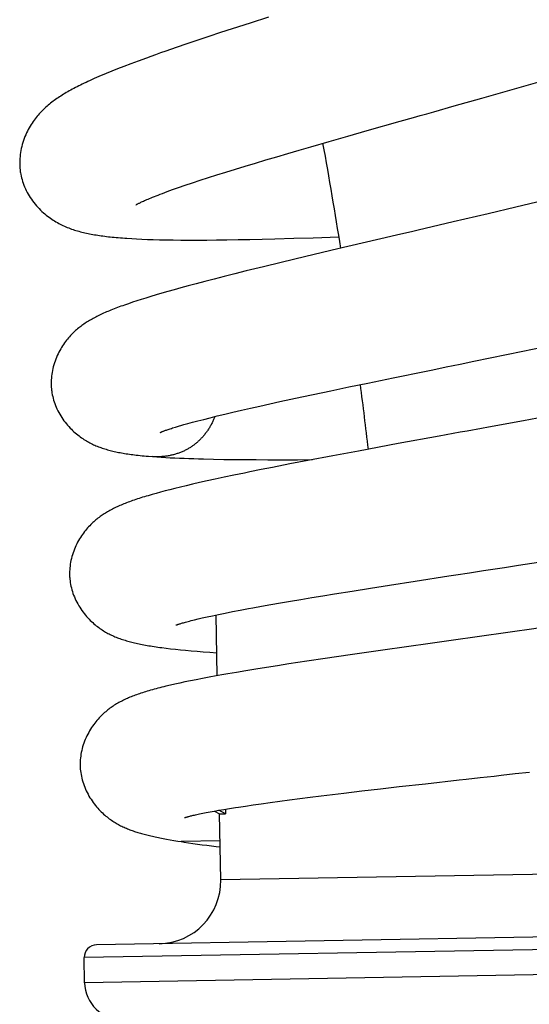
# Model space of a CAD drawing. Header units: millimetres. Extents: x 198 to 322, y 60 to 268.
# Tile 104 of 110: x 316.13 to 318.16, y 246.05 to 249.98. Entities that reach past the tile are written whole.
import ezdxf

# ---------------------------------------------------------------- set-up
doc = ezdxf.new("R2010")
doc.units = ezdxf.units.MM
doc.header["$LTSCALE"] = 30.734
doc.layers.get('0').update_dxf_attribs({"linetype": 'CONTINUOUS'})

msp = doc.modelspace()

# ---------------------------------------------------------------- linework, layer by layer
at = {"color": 7, "linetype": 'Continuous'}
for p, q in [((317.1235, 249.9873), (317.05, 249.9637)), ((316.9783, 249.9405), (316.9317, 249.9252)), ((317.05, 249.9637), (316.9783, 249.9405)), ((316.886, 249.9101), (316.8413, 249.8952)), ((316.9317, 249.9252), (316.886, 249.9101)), ((316.7551, 249.8658), (316.7133, 249.8513)), ((316.7977, 249.8804), (316.7551, 249.8658)), ((316.8413, 249.8952), (316.7977, 249.8804)), ((316.5214, 249.7805), (316.4981, 249.7712)), ((316.5467, 249.7904), (316.5214, 249.7805)), ((316.5739, 249.8008), (316.5467, 249.7904)), ((316.6037, 249.8119), (316.5739, 249.8008)), ((316.4981, 249.7712), (316.4764, 249.7623)), ((318.1414, 249.712), (318.2528, 249.7441)), ((317.8638, 249.633), (317.9741, 249.6643)), ((317.5164, 249.5345), (317.6477, 249.5718)), ((317.3649, 249.4912), (317.4396, 249.5126)), ((317.4396, 249.5126), (317.5164, 249.5345)), ((317.2461, 249.4569), (317.2927, 249.4704)), ((317.2927, 249.4704), (317.3649, 249.4912)), ((317.1132, 249.4177), (317.1564, 249.4306)), ((317.1564, 249.4306), (317.2007, 249.4436)), ((317.2007, 249.4436), (317.2461, 249.4569)), ((316.9913, 249.3809), (317.0305, 249.3929)), ((317.0305, 249.3929), (317.0712, 249.4052)), ((317.0712, 249.4052), (317.1132, 249.4177)), ((316.8512, 249.3365), (316.8837, 249.3471)), ((316.8837, 249.3471), (316.9178, 249.358)), ((316.9178, 249.358), (316.9537, 249.3692)), ((316.9537, 249.3692), (316.9913, 249.3809)), ((316.7651, 249.3075), (316.7916, 249.3166)), ((316.7916, 249.3166), (316.8204, 249.3264)), ((316.8204, 249.3264), (316.8512, 249.3365)), ((316.7004, 249.2842), (316.7196, 249.2913)), ((316.7196, 249.2913), (316.7411, 249.2991)), ((316.7411, 249.2991), (316.7651, 249.3075)), ((318.1933, 249.2488), (318.11, 249.229)), ((318.11, 249.229), (317.9986, 249.2028)), ((316.5779, 249.1038), (316.5976, 249.1028)), ((316.5976, 249.1028), (316.6184, 249.1018)), ((316.6184, 249.1018), (316.6404, 249.1009)), ((316.6404, 249.1009), (316.6638, 249.1001)), ((316.6638, 249.1001), (316.6887, 249.0995)), ((316.6887, 249.0995), (316.7152, 249.0989)), ((316.7152, 249.0989), (316.7435, 249.0985)), ((316.7435, 249.0985), (316.7737, 249.0982)), ((316.7737, 249.0982), (316.8059, 249.0981)), ((316.8059, 249.0981), (316.8402, 249.0981)), ((316.8402, 249.0981), (316.8769, 249.0982)), ((316.8769, 249.0982), (316.916, 249.0986)), ((316.916, 249.0986), (316.9577, 249.0991)), ((316.9577, 249.0991), (317.0024, 249.0998)), ((317.0024, 249.0998), (317.0494, 249.1007)), ((317.0494, 249.1007), (317.0982, 249.1018)), ((317.0982, 249.1018), (317.1482, 249.103)), ((317.1482, 249.103), (317.224, 249.1051)), ((317.224, 249.1051), (317.3015, 249.1075)), ((317.3015, 249.1075), (317.4043, 249.1109)), ((317.3991, 249.0626), (317.2718, 249.0324)), ((317.174, 249.0089), (317.1033, 248.9917)), ((317.2718, 249.0324), (317.174, 249.0089)), ((316.9896, 248.9636), (316.9467, 248.9527)), ((317.0344, 248.9747), (316.9896, 248.9636)), ((317.1033, 248.9917), (317.0344, 248.9747)), ((316.8034, 248.9153), (316.7741, 248.9073)), ((316.835, 248.9238), (316.8034, 248.9153)), ((316.8694, 248.9328), (316.835, 248.9238)), ((316.9065, 248.9425), (316.8694, 248.9328)), ((316.9467, 248.9527), (316.9065, 248.9425)), ((316.6754, 248.8793), (316.6543, 248.873)), ((316.6977, 248.8858), (316.6754, 248.8793)), ((316.7215, 248.8926), (316.6977, 248.8858)), ((316.7469, 248.8998), (316.7215, 248.8926)), ((316.7741, 248.9073), (316.7469, 248.8998)), ((316.5807, 248.8498), (316.5647, 248.8443)), ((316.5977, 248.8553), (316.5807, 248.8498)), ((316.6156, 248.861), (316.5977, 248.8553)), ((316.6344, 248.8669), (316.6156, 248.861)), ((316.6543, 248.873), (316.6344, 248.8669)), ((318.1376, 248.6546), (318.3064, 248.6895)), ((317.9421, 248.6146), (318.1376, 248.6546)), ((317.7783, 248.5811), (317.8323, 248.5922)), ((317.444, 248.5124), (317.5187, 248.5279)), ((317.5187, 248.5279), (317.6206, 248.5489)), ((317.301, 248.4823), (317.3713, 248.4972)), ((317.3713, 248.4972), (317.444, 248.5124)), ((317.0889, 248.4362), (317.1281, 248.4449)), ((317.1281, 248.4449), (317.1691, 248.4539)), ((317.1691, 248.4539), (317.2117, 248.4632)), ((317.2117, 248.4632), (317.2557, 248.4726)), ((317.2557, 248.4726), (317.301, 248.4823)), ((316.9487, 248.4038), (316.9811, 248.4115)), ((316.9811, 248.4115), (317.0154, 248.4195)), ((317.0154, 248.4195), (317.0513, 248.4277)), ((317.0513, 248.4277), (317.0889, 248.4362)), ((316.7858, 248.3619), (316.8023, 248.3665)), ((316.8023, 248.3665), (316.8209, 248.3716)), ((316.8209, 248.3716), (316.8417, 248.3771)), ((316.8417, 248.3771), (316.8648, 248.3831)), ((316.8648, 248.3831), (316.8903, 248.3895)), ((316.8903, 248.3895), (316.9183, 248.3965)), ((316.9183, 248.3965), (316.9487, 248.4038)), ((318.2522, 248.3982), (318.1403, 248.3776)), ((316.7411, 248.3486), (316.752, 248.3519)), ((316.752, 248.3519), (316.7643, 248.3556)), ((317.8041, 248.3162), (317.6398, 248.2861)), ((317.4815, 248.2568), (317.3794, 248.2377)), ((317.6398, 248.2861), (317.4815, 248.2568)), ((316.9039, 248.2243), (316.9448, 248.2236)), ((316.9448, 248.2236), (316.9869, 248.223)), ((316.9869, 248.223), (317.0301, 248.2226)), ((317.0301, 248.2226), (317.0745, 248.2223)), ((317.0745, 248.2223), (317.12, 248.2221)), ((317.12, 248.2221), (317.1667, 248.2221)), ((317.1667, 248.2221), (317.239, 248.2222)), ((317.2801, 248.2189), (317.2082, 248.205)), ((317.239, 248.2222), (317.2988, 248.2224)), ((317.3794, 248.2377), (317.2801, 248.2189)), ((317.0937, 248.1824), (317.0494, 248.1735)), ((317.1388, 248.1914), (317.0937, 248.1824)), ((317.2082, 248.205), (317.1388, 248.1914)), ((316.8484, 248.1306), (316.8209, 248.1244)), ((316.8784, 248.1374), (316.8484, 248.1306)), ((316.9111, 248.1445), (316.8784, 248.1374)), ((316.9468, 248.1522), (316.9111, 248.1445)), ((316.9857, 248.1604), (316.9468, 248.1522)), ((316.6925, 248.0926), (316.6752, 248.0879)), ((316.7107, 248.0974), (316.6925, 248.0926)), ((316.73, 248.1024), (316.7107, 248.0974)), ((316.7504, 248.1075), (316.73, 248.1024)), ((316.7721, 248.1128), (316.7504, 248.1075)), ((316.7955, 248.1184), (316.7721, 248.1128)), ((316.8209, 248.1244), (316.7955, 248.1184)), ((316.6752, 248.0879), (316.6588, 248.0833)), ((318.1198, 247.8013), (318.374, 247.8407)), ((318.0638, 247.7927), (318.1198, 247.8013)), ((317.6051, 247.7219), (317.7085, 247.738)), ((317.8696, 247.7629), (317.9246, 247.7713)), ((317.3861, 247.687), (317.4569, 247.6984)), ((317.4569, 247.6984), (317.5299, 247.71)), ((317.5299, 247.71), (317.6051, 247.7219)), ((317.2109, 247.6579), (317.2526, 247.665)), ((317.2526, 247.665), (317.2958, 247.6722)), ((317.2958, 247.6722), (317.3403, 247.6795)), ((317.3403, 247.6795), (317.3861, 247.687)), ((316.9794, 247.6161), (317.0106, 247.6221)), ((317.0603, 247.6313), (317.0954, 247.6377)), ((317.0954, 247.6377), (317.1323, 247.6443)), ((317.1323, 247.6443), (317.1708, 247.651)), ((317.1708, 247.651), (317.2109, 247.6579)), ((316.8146, 247.5803), (316.8278, 247.5835)), ((316.8278, 247.5835), (316.8427, 247.5871)), ((316.8427, 247.5871), (316.8594, 247.591)), ((316.8594, 247.591), (316.8782, 247.5952)), ((316.8782, 247.5952), (316.8995, 247.5998)), ((316.8995, 247.5998), (316.9234, 247.6048)), ((316.9187, 247.3605), (316.9145, 247.603)), ((316.9234, 247.6048), (316.9501, 247.6103)), ((316.9501, 247.6103), (316.9794, 247.6161)), ((318.1627, 247.545), (318.106, 247.5371)), ((318.2761, 247.561), (318.1627, 247.545)), ((317.8797, 247.5054), (317.8237, 247.4975)), ((318.0493, 247.5291), (317.9926, 247.5212)), ((318.106, 247.5371), (318.0493, 247.5291)), ((316.7154, 247.4704), (316.7332, 247.4684)), ((316.7332, 247.4684), (316.752, 247.4663)), ((316.752, 247.4663), (316.7718, 247.4643)), ((316.7718, 247.4643), (316.7927, 247.4622)), ((316.7927, 247.4622), (316.8148, 247.4603)), ((317.579, 247.463), (317.4492, 247.4443)), ((317.7681, 247.4897), (317.579, 247.463)), ((317.8237, 247.4975), (317.7681, 247.4897)), ((316.8148, 247.4603), (316.8383, 247.4583)), ((316.8383, 247.4583), (316.8632, 247.4563)), ((316.8632, 247.4563), (316.8896, 247.4543)), ((316.8896, 247.4543), (316.9171, 247.4524)), ((317.3487, 247.4295), (317.2756, 247.4186)), ((317.4492, 247.4443), (317.3487, 247.4295)), ((317.0728, 247.3869), (317.0331, 247.3803)), ((317.1147, 247.3936), (317.0728, 247.3869)), ((317.1587, 247.4006), (317.1147, 247.3936)), ((317.2045, 247.4077), (317.1587, 247.4006)), ((317.2756, 247.4186), (317.2045, 247.4077)), ((316.835, 247.3448), (316.8119, 247.3402)), ((316.8597, 247.3496), (316.835, 247.3448)), ((316.8861, 247.3545), (316.8597, 247.3496)), ((316.9145, 247.3598), (316.8861, 247.3545)), ((316.996, 247.3741), (316.9615, 247.3681)), ((317.0331, 247.3803), (316.996, 247.3741)), ((316.732, 247.3229), (316.7146, 247.3188)), ((316.7504, 247.3271), (316.732, 247.3229)), ((316.7698, 247.3314), (316.7504, 247.3271)), ((316.7902, 247.3357), (316.7698, 247.3314)), ((316.8119, 247.3402), (316.7902, 247.3357)), ((317.9112, 246.9483), (317.9667, 246.9545)), ((318.1071, 246.9701), (318.1635, 246.9764)), ((317.5692, 246.9096), (317.6448, 246.9183)), ((317.6448, 246.9183), (317.7488, 246.9301)), ((317.2476, 246.8707), (317.2896, 246.876)), ((317.2896, 246.876), (317.3331, 246.8814)), ((317.3331, 246.8814), (317.3781, 246.8869)), ((317.3781, 246.8869), (317.4243, 246.8925)), ((317.4243, 246.8925), (317.4957, 246.901)), ((317.4957, 246.901), (317.5692, 246.9096)), ((317.0043, 246.8369), (317.0317, 246.841)), ((317.0317, 246.841), (317.0618, 246.8455)), ((317.0618, 246.8455), (317.0946, 246.8502)), ((317.0946, 246.8502), (317.1302, 246.8551)), ((317.1302, 246.8551), (317.1679, 246.8602)), ((317.1679, 246.8602), (317.2071, 246.8654)), ((317.2071, 246.8654), (317.2476, 246.8707)), ((316.7887, 246.7947), (316.7887, 246.7946)), ((316.8376, 246.8072), (316.8486, 246.8096)), ((316.8486, 246.8096), (316.861, 246.8121)), ((316.861, 246.8121), (316.8748, 246.8148)), ((316.8748, 246.8148), (316.8901, 246.8177)), ((316.8901, 246.8177), (316.9069, 246.8208)), ((316.9069, 246.8208), (316.9253, 246.824)), ((316.9075, 246.8209), (316.9283, 246.8094)), ((316.9253, 246.824), (316.9455, 246.8275)), ((316.9517, 246.8098), (316.9255, 246.824)), ((316.9283, 246.8094), (316.9517, 246.8098)), ((316.9329, 246.546), (316.9283, 246.8094)), ((316.9455, 246.8275), (316.9675, 246.8311)), ((316.9513, 246.8284), (316.9517, 246.8098)), ((316.731, 246.7063), (316.7458, 246.7038)), ((316.7458, 246.7038), (316.7612, 246.7014)), ((316.7612, 246.7014), (316.775, 246.6992)), ((316.9302, 246.702), (316.7751, 246.6993)), ((320.1368, 246.3519), (316.4373, 246.2873)), ((316.39, 246.1365), (316.3882, 246.2365))]:
    msp.add_line(p, q, dxfattribs=at)
at = {"color": 9, "linetype": 'Continuous'}
for p, q in [((319.5162, 246.5911), (316.9329, 246.546)), ((320.1876, 246.3028), (316.3882, 246.2365)), ((320.1894, 246.2028), (316.39, 246.1365))]:
    msp.add_line(p, q, dxfattribs=at)
at = {"color": 7, "linetype": 'Continuous'}
for points in [[(316.7133, 249.8513), (316.693, 249.8442), (316.6733, 249.8372), (316.6544, 249.8304), (316.6366, 249.824), (316.6037, 249.8119)], [(316.4764, 249.7623), (316.4661, 249.758), (316.4562, 249.7539), (316.4467, 249.7498), (316.4375, 249.7458), (316.4286, 249.7419), (316.42, 249.738), (316.4116, 249.7343), (316.4036, 249.7306), (316.3957, 249.7269), (316.3881, 249.7233), (316.3808, 249.7198), (316.3736, 249.7163), (316.3667, 249.7129), (316.3599, 249.7094), (316.3534, 249.7061), (316.3469, 249.7027), (316.3407, 249.6994), (316.3346, 249.696), (316.3286, 249.6927), (316.3227, 249.6894), (316.317, 249.6861), (316.3114, 249.6828), (316.3058, 249.6794), (316.3004, 249.676), (316.295, 249.6726), (316.2897, 249.6692), (316.2845, 249.6658), (316.2793, 249.6622), (316.2743, 249.6587), (316.2692, 249.6551), (316.2643, 249.6514), (316.2594, 249.6477), (316.2546, 249.6439), (316.2498, 249.6401), (316.2451, 249.6362), (316.2404, 249.6321), (316.2357, 249.628), (316.2311, 249.6237), (316.2266, 249.6194), (316.2221, 249.615), (316.2177, 249.6105), (316.2134, 249.6059), (316.2092, 249.6013), (316.2051, 249.5965), (316.201, 249.5916), (316.1969, 249.5866), (316.1929, 249.5814), (316.1889, 249.576), (316.1849, 249.5704), (316.181, 249.5646), (316.1771, 249.5585), (316.1732, 249.5522), (316.1694, 249.5457), (316.1657, 249.539), (316.1622, 249.5321), (316.1588, 249.5251), (316.1555, 249.5179), (316.1524, 249.5105), (316.1494, 249.503), (316.1467, 249.4954), (316.1441, 249.4876), (316.1418, 249.4798), (316.1397, 249.4718), (316.1378, 249.4638), (316.1361, 249.4558), (316.1347, 249.4478), (316.1335, 249.4397), (316.1326, 249.4317), (316.1319, 249.4238), (316.1315, 249.4159), (316.1313, 249.4081), (316.1313, 249.4004), (316.1316, 249.3927), (316.1321, 249.3852), (316.1329, 249.3778), (316.1338, 249.3705), (316.1346, 249.3657)], [(317.9741, 249.6643), (318.0018, 249.6722), (318.1414, 249.712)], [(317.6477, 249.5718), (317.7011, 249.5869), (317.728, 249.5945), (317.755, 249.6021), (317.7821, 249.6098), (317.8638, 249.633)], [(316.1346, 249.3657), (316.1355, 249.3607), (316.1369, 249.3535), (316.1387, 249.3463), (316.1406, 249.3391), (316.1428, 249.3319), (316.1453, 249.3246), (316.1479, 249.3173), (316.1509, 249.3101), (316.1541, 249.3028), (316.1576, 249.2956), (316.1612, 249.2884), (316.1652, 249.2813), (316.1693, 249.2743), (316.1737, 249.2674), (316.1782, 249.2606), (316.183, 249.254), (316.1879, 249.2475), (316.193, 249.2411), (316.1982, 249.235), (316.2035, 249.229), (316.209, 249.2233), (316.2145, 249.2177), (316.2201, 249.2124), (316.2257, 249.2072), (316.2314, 249.2023), (316.2371, 249.1976), (316.2427, 249.1931), (316.2484, 249.1889), (316.254, 249.1849), (316.2595, 249.1811), (316.265, 249.1775), (316.2704, 249.1741), (316.2759, 249.1708), (316.2814, 249.1676), (316.2869, 249.1646), (316.2924, 249.1617), (316.2981, 249.1588), (316.3037, 249.1561), (316.3095, 249.1535), (316.3152, 249.151), (316.321, 249.1486), (316.3267, 249.1463), (316.3325, 249.1441), (316.3383, 249.142), (316.3441, 249.14), (316.3499, 249.1381), (316.3557, 249.1363), (316.3616, 249.1345), (316.3675, 249.1329), (316.3735, 249.1313), (316.3795, 249.1297), (316.3855, 249.1282), (316.3916, 249.1268), (316.3977, 249.1254), (316.4039, 249.1241), (316.4101, 249.1229), (316.4165, 249.1217), (316.4228, 249.1205), (316.4293, 249.1194), (316.4359, 249.1183), (316.4425, 249.1172), (316.4493, 249.1162), (316.4561, 249.1152), (316.4631, 249.1143), (316.4702, 249.1133), (316.4775, 249.1124), (316.4849, 249.1116), (316.4924, 249.1107), (316.5001, 249.1099), (316.508, 249.1092), (316.516, 249.1084), (316.5243, 249.1077), (316.5327, 249.107), (316.5413, 249.1063), (316.5501, 249.1056), (316.5591, 249.105), (316.5779, 249.1038)], [(316.5947, 249.2386), (316.5946, 249.2385), (316.5946, 249.2385), (316.5947, 249.2386), (316.595, 249.2388), (316.5956, 249.2391), (316.5964, 249.2396), (316.5974, 249.2401), (316.5986, 249.2408), (316.6, 249.2416), (316.6017, 249.2425), (316.6037, 249.2435), (316.6059, 249.2446), (316.6083, 249.2458), (316.611, 249.2472), (316.614, 249.2486), (316.6173, 249.2501), (316.6208, 249.2517), (316.6247, 249.2535), (316.6289, 249.2554), (316.6333, 249.2573), (316.6382, 249.2594), (316.6434, 249.2616), (316.6489, 249.264), (316.6549, 249.2664), (316.6613, 249.269), (316.6682, 249.2718), (316.6755, 249.2746), (316.6833, 249.2777), (316.6916, 249.2809), (316.7004, 249.2842)], [(317.9986, 249.2028), (317.8591, 249.1702), (317.8313, 249.1637)], [(317.8313, 249.1637), (317.7757, 249.1507), (317.7481, 249.1443), (317.7205, 249.1378), (317.6931, 249.1314), (317.6385, 249.1187)], [(317.6385, 249.1187), (317.6113, 249.1124), (317.3991, 249.0626)], [(316.5647, 248.8443), (316.5569, 248.8417), (316.5494, 248.839), (316.542, 248.8364), (316.5349, 248.8338), (316.5278, 248.8313), (316.521, 248.8287), (316.5143, 248.8262), (316.5078, 248.8237), (316.5014, 248.8212), (316.4951, 248.8186), (316.489, 248.8161), (316.483, 248.8137), (316.4772, 248.8112), (316.4715, 248.8087), (316.4659, 248.8062), (316.4604, 248.8037), (316.455, 248.8012), (316.4497, 248.7987), (316.4445, 248.7962), (316.4394, 248.7936), (316.4343, 248.791), (316.4294, 248.7884), (316.4245, 248.7858), (316.4196, 248.7831), (316.4148, 248.7804), (316.4101, 248.7776), (316.4055, 248.7748), (316.4009, 248.772), (316.3964, 248.7691)], [(316.3964, 248.7691), (316.3919, 248.7662), (316.3876, 248.7632), (316.3833, 248.7602), (316.379, 248.7571), (316.3748, 248.7539), (316.3706, 248.7507), (316.3665, 248.7474), (316.3623, 248.7439), (316.3582, 248.7404), (316.3541, 248.7368), (316.3501, 248.7331), (316.346, 248.7292), (316.342, 248.7252), (316.338, 248.7211), (316.334, 248.7169), (316.33, 248.7125), (316.326, 248.7079), (316.322, 248.7032), (316.3181, 248.6982), (316.3141, 248.693), (316.3102, 248.6876), (316.3062, 248.682), (316.3024, 248.6762), (316.2986, 248.6702), (316.2948, 248.6639), (316.2912, 248.6575), (316.2877, 248.6509), (316.2843, 248.644), (316.281, 248.6371), (316.2779, 248.6299), (316.275, 248.6227), (316.2723, 248.6153), (316.2698, 248.6079), (316.2674, 248.6004), (316.2653, 248.5929), (316.2635, 248.5853), (316.2618, 248.5778), (316.2604, 248.5702), (316.2592, 248.5626), (316.2583, 248.5551), (316.2575, 248.5476), (316.257, 248.5402), (316.2568, 248.5328), (316.2567, 248.5255), (316.2569, 248.5183), (316.2572, 248.5113), (316.2578, 248.5043), (316.2583, 248.4998)], [(317.8323, 248.5922), (317.8869, 248.6033), (317.9421, 248.6146)], [(317.6206, 248.5489), (317.7516, 248.5757), (317.7783, 248.5811)], [(316.2583, 248.4998), (316.2589, 248.4951), (316.26, 248.4882), (316.2613, 248.4812), (316.2628, 248.4742), (316.2646, 248.4671), (316.2666, 248.46), (316.2688, 248.4529), (316.2713, 248.4457), (316.274, 248.4386), (316.2769, 248.4315), (316.28, 248.4245), (316.2834, 248.4175), (316.287, 248.4106), (316.2908, 248.4038), (316.2948, 248.397), (316.299, 248.3904), (316.3034, 248.3839), (316.3079, 248.3775), (316.3126, 248.3714), (316.3174, 248.3653), (316.3223, 248.3595), (316.3272, 248.3539), (316.3323, 248.3485), (316.3373, 248.3433), (316.3424, 248.3384), (316.3476, 248.3336), (316.3527, 248.3291), (316.3577, 248.3248), (316.3628, 248.3207), (316.3678, 248.3168), (316.3727, 248.3131), (316.3776, 248.3096), (316.3825, 248.3063), (316.3873, 248.3031), (316.3922, 248.3001), (316.397, 248.2972), (316.4018, 248.2944), (316.4066, 248.2917), (316.4115, 248.2891), (316.4163, 248.2867), (316.4211, 248.2843), (316.4259, 248.282), (316.4307, 248.2799), (316.4355, 248.2778), (316.4404, 248.2758), (316.4452, 248.2738), (316.4502, 248.272), (316.4552, 248.2702), (316.4602, 248.2684), (316.4653, 248.2667), (316.4705, 248.2651), (316.4757, 248.2635), (316.481, 248.2619), (316.4864, 248.2604), (316.4918, 248.259), (316.4973, 248.2576), (316.5028, 248.2563), (316.5084, 248.255), (316.514, 248.2537), (316.5197, 248.2525), (316.5255, 248.2514), (316.5314, 248.2502), (316.5374, 248.2492), (316.5434, 248.2481), (316.5495, 248.2471), (316.5558, 248.2461), (316.5622, 248.2451), (316.5687, 248.2442), (316.5753, 248.2433), (316.5821, 248.2424), (316.5891, 248.2415), (316.5963, 248.2406), (316.6036, 248.2398), (316.6112, 248.239), (316.6191, 248.2382), (316.6271, 248.2374), (316.6355, 248.2366), (316.6442, 248.2359), (316.6613, 248.2345)], [(318.1403, 248.3776), (318.0001, 248.3519), (317.972, 248.3468)], [(316.6918, 248.331), (316.6918, 248.331), (316.6918, 248.3311), (316.6921, 248.3312), (316.6925, 248.3314), (316.6932, 248.3317), (316.694, 248.332), (316.6949, 248.3324), (316.6961, 248.3329), (316.6975, 248.3335), (316.6991, 248.3341), (316.7008, 248.3348), (316.7028, 248.3355), (316.705, 248.3364), (316.7075, 248.3373), (316.7101, 248.3382), (316.713, 248.3393), (316.7162, 248.3404), (316.7196, 248.3416), (316.7233, 248.3428), (316.7273, 248.3441), (316.7316, 248.3455), (316.7362, 248.347), (316.7411, 248.3486)], [(316.7643, 248.3556), (316.7782, 248.3597), (316.7858, 248.3619)], [(317.972, 248.3468), (317.9159, 248.3366), (317.8878, 248.3315), (317.8599, 248.3263), (317.8041, 248.3162)], [(316.6613, 248.2345), (316.6777, 248.2333), (316.6954, 248.2321), (316.7134, 248.231), (316.7315, 248.2301), (316.7498, 248.2292), (316.7683, 248.2284), (316.787, 248.2276), (316.8059, 248.2269), (316.8251, 248.2263), (316.8444, 248.2257), (316.864, 248.2252), (316.9039, 248.2243)], [(317.0494, 248.1735), (317.0277, 248.1691), (316.9857, 248.1604)], [(316.6588, 248.0833), (316.6509, 248.081), (316.6432, 248.0787), (316.6356, 248.0765), (316.6283, 248.0743), (316.6211, 248.0721), (316.6142, 248.0699), (316.6073, 248.0677), (316.6006, 248.0655), (316.5941, 248.0633), (316.5877, 248.0612), (316.5814, 248.059), (316.5753, 248.0568), (316.5693, 248.0546), (316.5635, 248.0525), (316.5577, 248.0503), (316.5521, 248.0481), (316.5466, 248.0459), (316.5411, 248.0437), (316.5358, 248.0414), (316.5306, 248.0392), (316.5254, 248.0369), (316.5203, 248.0346), (316.5153, 248.0323), (316.5104, 248.0299), (316.5055, 248.0275), (316.5007, 248.025), (316.4959, 248.0225), (316.4912, 248.02), (316.4866, 248.0174), (316.482, 248.0148), (316.4775, 248.0122), (316.4731, 248.0095), (316.4687, 248.0067), (316.4644, 248.004), (316.4602, 248.0011), (316.4559, 247.9982), (316.4517, 247.9951), (316.4475, 247.992), (316.4433, 247.9888), (316.4391, 247.9855), (316.435, 247.9821), (316.4309, 247.9786), (316.4267, 247.9749), (316.4226, 247.9711), (316.4185, 247.9673), (316.4144, 247.9632), (316.4103, 247.959), (316.4062, 247.9546), (316.4021, 247.9501), (316.398, 247.9453), (316.3939, 247.9404), (316.3897, 247.9352), (316.3856, 247.9298), (316.3816, 247.9241), (316.3776, 247.9183), (316.3736, 247.9123), (316.3698, 247.906), (316.366, 247.8996), (316.3624, 247.8929), (316.3589, 247.8861), (316.3555, 247.8792), (316.3523, 247.8721), (316.3493, 247.8649), (316.3465, 247.8577), (316.3439, 247.8503), (316.3416, 247.8429), (316.3394, 247.8355), (316.3375, 247.828), (316.3357, 247.8206), (316.3343, 247.8131), (316.333, 247.8057), (316.332, 247.7982), (316.3312, 247.7909), (316.3306, 247.7836), (316.3303, 247.7763), (316.3301, 247.7692), (316.3302, 247.7621), (316.3305, 247.7552), (316.3308, 247.7507)], [(317.9246, 247.7713), (317.9801, 247.7798), (318.0079, 247.7841), (318.0638, 247.7927)], [(316.3308, 247.7507), (316.3312, 247.746), (316.332, 247.7391), (316.333, 247.7321), (316.3342, 247.725), (316.3356, 247.7179), (316.3373, 247.7107), (316.3393, 247.7035), (316.3414, 247.6963), (316.3438, 247.6891), (316.3464, 247.682), (316.3493, 247.6748), (316.3524, 247.6677), (316.3557, 247.6607), (316.3592, 247.6537), (316.3629, 247.6468), (316.3668, 247.64), (316.3708, 247.6334), (316.3751, 247.6269), (316.3795, 247.6205), (316.384, 247.6143), (316.3886, 247.6083), (316.3933, 247.6025), (316.3981, 247.5969), (316.4029, 247.5916), (316.4078, 247.5864), (316.4127, 247.5815), (316.4176, 247.5768), (316.4224, 247.5723), (316.4273, 247.568), (316.4321, 247.5639), (316.4368, 247.5601), (316.4415, 247.5564), (316.4462, 247.5529), (316.4509, 247.5495), (316.4555, 247.5463), (316.4602, 247.5433), (316.4648, 247.5403), (316.4694, 247.5375), (316.474, 247.5347), (316.4787, 247.5321), (316.4833, 247.5296), (316.4879, 247.5271), (316.4925, 247.5248), (316.4972, 247.5226), (316.5018, 247.5204), (316.5065, 247.5183), (316.5112, 247.5162), (316.516, 247.5143), (316.5209, 247.5123), (316.5258, 247.5105), (316.5307, 247.5086), (316.5358, 247.5068), (316.5409, 247.5051), (316.546, 247.5034), (316.5512, 247.5018), (316.5565, 247.5002), (316.5618, 247.4987), (316.5671, 247.4972), (316.5726, 247.4957), (316.5781, 247.4943), (316.5837, 247.4929), (316.5894, 247.4915), (316.5952, 247.4902), (316.6011, 247.4889), (316.6071, 247.4876), (316.6132, 247.4864), (316.6194, 247.4851), (316.6258, 247.4839), (316.6323, 247.4827), (316.639, 247.4815), (316.6458, 247.4804), (316.6528, 247.4792), (316.6599, 247.4781), (316.6672, 247.477), (316.6748, 247.4758), (316.6825, 247.4747), (316.6904, 247.4737), (316.6985, 247.4726), (316.7154, 247.4704)], [(317.7085, 247.738), (317.8423, 247.7587), (317.8696, 247.7629)], [(317.0106, 247.6221), (317.0433, 247.6282), (317.0603, 247.6313)], [(316.7555, 247.5629), (316.7554, 247.5629), (316.7553, 247.5628), (316.7554, 247.5629), (316.7557, 247.563), (316.7562, 247.5632), (316.7569, 247.5635), (316.7578, 247.5638), (316.7589, 247.5642), (316.7603, 247.5647), (316.7618, 247.5652), (316.7637, 247.5658), (316.7657, 247.5665), (316.7681, 247.5673), (316.7707, 247.5681), (316.7736, 247.569), (316.7768, 247.57), (316.7804, 247.571), (316.7842, 247.5721), (316.7884, 247.5733), (316.7929, 247.5746), (316.7978, 247.5759), (316.803, 247.5773), (316.8086, 247.5787), (316.8146, 247.5803)], [(317.9926, 247.5212), (317.936, 247.5133), (317.8797, 247.5054)], [(316.9615, 247.3681), (316.9452, 247.3652), (316.9145, 247.3598)], [(316.7146, 247.3188), (316.7062, 247.3168), (316.698, 247.3147), (316.6901, 247.3127), (316.6823, 247.3107), (316.6748, 247.3087), (316.6675, 247.3068), (316.6603, 247.3048), (316.6533, 247.3028), (316.6466, 247.3008), (316.6399, 247.2989), (316.6335, 247.2969), (316.6271, 247.295), (316.621, 247.293), (316.6149, 247.291), (316.609, 247.289), (316.6033, 247.287), (316.5976, 247.285), (316.592, 247.283), (316.5866, 247.2809), (316.5812, 247.2788), (316.5759, 247.2767), (316.5707, 247.2746), (316.5656, 247.2724), (316.5605, 247.2702), (316.5555, 247.2679), (316.5505, 247.2656), (316.5456, 247.2633), (316.5408, 247.2609), (316.536, 247.2584), (316.5313, 247.256), (316.5266, 247.2534), (316.522, 247.2508), (316.5175, 247.2481), (316.513, 247.2454), (316.5086, 247.2426), (316.5042, 247.2397), (316.4998, 247.2368), (316.4954, 247.2337), (316.4911, 247.2306), (316.4868, 247.2274), (316.4826, 247.2241), (316.4784, 247.2208), (316.4742, 247.2172), (316.4699, 247.2136), (316.4657, 247.2097), (316.4613, 247.2057), (316.4569, 247.2014), (316.4525, 247.1969), (316.4481, 247.1923), (316.4437, 247.1874), (316.4393, 247.1823), (316.4349, 247.1771), (316.4306, 247.1716), (316.4264, 247.166), (316.4222, 247.1601), (316.4181, 247.1541), (316.4141, 247.1478), (316.4101, 247.1414), (316.4063, 247.1347), (316.4027, 247.1279), (316.3992, 247.121), (316.3958, 247.1139), (316.3927, 247.1066), (316.3897, 247.0994), (316.387, 247.092), (316.3845, 247.0846), (316.3822, 247.0772), (316.3802, 247.0698), (316.3784, 247.0624), (316.3768, 247.055), (316.3755, 247.0476), (316.3744, 247.0403), (316.3735, 247.033), (316.3728, 247.0258), (316.3724, 247.0186), (316.3722, 247.0116), (316.3722, 247.0046), (316.3723, 247)], [(316.3723, 247), (316.3725, 246.9952), (316.373, 246.9883), (316.3737, 246.9812), (316.3746, 246.9741), (316.3758, 246.9669), (316.3772, 246.9597), (316.3788, 246.9524), (316.3807, 246.9451), (316.3828, 246.9378), (316.3851, 246.9305), (316.3877, 246.9232), (316.3904, 246.916), (316.3934, 246.9088), (316.3967, 246.9017), (316.4001, 246.8947), (316.4037, 246.8877), (316.4075, 246.8809), (316.4115, 246.8742), (316.4156, 246.8677), (316.4199, 246.8613), (316.4243, 246.8551), (316.4288, 246.8491), (316.4333, 246.8434), (316.4379, 246.8378), (316.4426, 246.8324), (316.4472, 246.8273), (316.4519, 246.8224), (316.4566, 246.8177), (316.4613, 246.8132), (316.4659, 246.809), (316.4705, 246.8049), (316.475, 246.8011), (316.4796, 246.7974), (316.4841, 246.7938), (316.4886, 246.7904), (316.4931, 246.7872), (316.4977, 246.784), (316.5022, 246.781), (316.5067, 246.778), (316.5113, 246.7752), (316.5158, 246.7725), (316.5203, 246.7699), (316.5248, 246.7674), (316.5293, 246.765), (316.5338, 246.7626), (316.5383, 246.7604), (316.5429, 246.7582), (316.5474, 246.7561), (316.5519, 246.7541), (316.5565, 246.7521), (316.5611, 246.7502), (316.5656, 246.7483), (316.5702, 246.7465), (316.5748, 246.7448), (316.5794, 246.7431), (316.584, 246.7415), (316.5887, 246.7399), (316.5934, 246.7383), (316.5981, 246.7368), (316.6028, 246.7353), (316.6076, 246.7338), (316.6125, 246.7324), (316.6175, 246.731), (316.6225, 246.7296), (316.6276, 246.7282), (316.6328, 246.7268), (316.6381, 246.7255), (316.6435, 246.7241), (316.649, 246.7228), (316.6546, 246.7215), (316.6603, 246.7202), (316.6661, 246.7189), (316.672, 246.7176), (316.678, 246.7163), (316.6842, 246.715), (316.6905, 246.7138), (316.6969, 246.7125), (316.7034, 246.7113), (316.7101, 246.71), (316.7169, 246.7088), (316.731, 246.7063)], [(317.9667, 246.9545), (318.0227, 246.9607), (318.0507, 246.9638), (318.1071, 246.9701)], [(317.7488, 246.9301), (317.8837, 246.9452), (317.9112, 246.9483)], [(316.9675, 246.8311), (316.9915, 246.8349), (317.0043, 246.8369)], [(316.7887, 246.7946), (316.7888, 246.7947), (316.7891, 246.7948), (316.7897, 246.795), (316.7904, 246.7952), (316.7913, 246.7955), (316.7924, 246.7958), (316.7937, 246.7962), (316.7952, 246.7967), (316.7969, 246.7972), (316.7989, 246.7978), (316.801, 246.7984), (316.8034, 246.799), (316.8061, 246.7997), (316.809, 246.8005), (316.8122, 246.8013), (316.8157, 246.8022), (316.8194, 246.8031), (316.8235, 246.804), (316.8279, 246.805), (316.8325, 246.8061), (316.8376, 246.8072)], [(316.775, 246.6992), (316.7866, 246.6974), (316.8043, 246.6946), (316.8222, 246.6919), (316.8403, 246.6893), (316.8586, 246.6868), (316.8771, 246.6843), (316.8958, 246.6819), (316.9148, 246.6795), (316.9306, 246.6776)]]:
    msp.add_lwpolyline(points, dxfattribs=at)
for centre, radius, start, end in [((298.4978, 246.0675), 19.15, 9.00701, 10.27775), ((298.4978, 246.0675), 19.15, 6.58701, 7.36368), ((316.6829, 246.5417), 0.25, 271, 1), ((316.4382, 246.2373), 0.05, 91, 181), ((316.5399, 246.1391), 0.15, 181, 271)]:
    msp.add_arc(centre, radius, start, end, dxfattribs=at)
at = {"color": 9, "linetype": 'Continuous'}
msp.add_open_spline([(316.9095, 248.3943), (316.9083, 248.3914), (316.9053, 248.3839), (316.8999, 248.3721), (316.8931, 248.3591), (316.8857, 248.3465), (316.8777, 248.3345), (316.8691, 248.3232), (316.8601, 248.3125), (316.8508, 248.3025), (316.841, 248.2932), (316.8308, 248.2847), (316.8202, 248.2767), (316.8091, 248.2694), (316.7974, 248.2626), (316.7851, 248.2565), (316.7722, 248.2509), (316.7588, 248.2461), (316.7449, 248.242), (316.7307, 248.2387), (316.7163, 248.2362), (316.7016, 248.2345), (316.6869, 248.2337), (316.6735, 248.2337), (316.6649, 248.2342), (316.6613, 248.2345)], degree=3, knots=[0, 0, 0, 0, 0.0093175, 0.024131, 0.0388531, 0.0534451, 0.0678733, 0.0820991, 0.0960735, 0.1097534, 0.1231731, 0.1364368, 0.1496535, 0.1629394, 0.176412, 0.1901698, 0.2042051, 0.2184661, 0.2329041, 0.2474804, 0.2621572, 0.2768957, 0.2916504, 0.3063652, 0.3172715, 0.3172715, 0.3172715, 0.3172715], dxfattribs=at)

doc.saveas('drawing.dxf')
